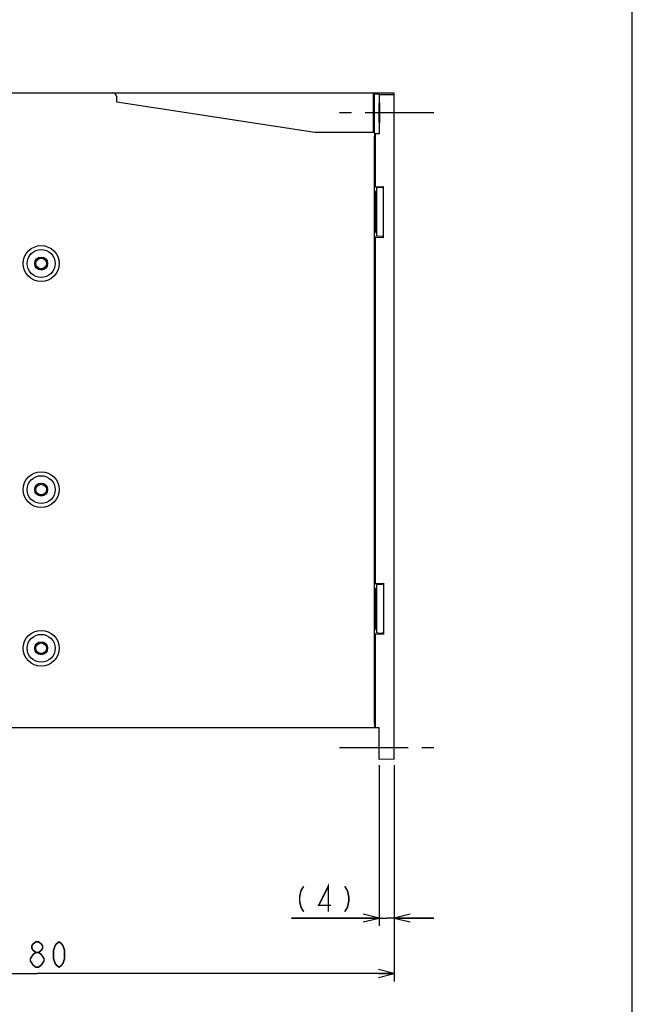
# Model space of a CAD drawing. Extents: x 0 to 840, y 0 to 594.
# Tile 21 of 24: x 686 to 840, y 210 to 458. Entities that reach past the tile are written whole.
import ezdxf

# ---------------------------------------------------------------- set-up
doc = ezdxf.new("R2010")
doc.units = 0
doc.header["$LTSCALE"] = 46.2
doc.linetypes.add('CENTER', pattern=[0.6, 0.375, -0.075, 0.075, -0.075])
doc.linetypes.add('HIDDEN', pattern=[0.2, 0.1, -0.1])
doc.layers.get('0').update_dxf_attribs({"linetype": 'CONTINUOUS'})
for name, color, linetype in [('ALL_AXIS', 7, 'CONTINUOUS'), ('ALL_DIM', 7, 'CONTINUOUS'), ('ALL_FEATURES', 7, 'CONTINUOUS'), ('DEFAULT_2', 8, 'HIDDEN')]:
    doc.layers.add(name, color=color, linetype=linetype)
doc.dimstyles.get("Standard").update_dxf_attribs({"dimtxt": 2.5, "dimasz": 2.5, "dimexe": 1.25, "dimexo": 0.625, "dimtad": 1, "dimcen": 2.5, "dimazin": 3, "dimtfac": 1, "dimtmove": 0, "dimatfit": 3})

# ---------------------------------------------------------------- blocks, each defined once
blk = doc.blocks.new('_OPEN')
at = {"color": 0, "linetype": 'BYBLOCK'}
for p, q in [((0, 0), (-1, 0.25)), ((-1, -0.25), (0, 0)), ((-1, 0), (0, 0))]:
    blk.add_line(p, q, dxfattribs=at)
blk = doc.blocks.new('*D0')
at = {"layer": 'ALL_DIM', "color": 2, "linetype": 'CONTINUOUS'}
for p, q in [((776.2, 270.5), (776.2, 230)), ((780, 270.53), (780, 230)), ((776.2, 232), (754.09, 232)), ((754.09, 232), (778.1, 232)), ((790, 232), (778.1, 232)), ((780, 232), (790, 232))]:
    blk.add_line(p, q, dxfattribs=at)
at = {"layer": 'ALL_DIM', "color": 2, "linetype": 'CONTINUOUS', "xscale": 4, "yscale": 4, "zscale": 4}
blk.add_blockref('_OPEN', (776.2, 232), dxfattribs=at)
at = {"layer": 'ALL_DIM', "color": 2, "linetype": 'CONTINUOUS', "xscale": 4, "yscale": 4, "zscale": 4, "rotation": 180}
blk.add_blockref('_OPEN', (780, 232), dxfattribs=at)
blk = doc.blocks.new('*D10')
at = {"layer": 'ALL_DIM', "color": 2, "linetype": 'CONTINUOUS'}
for p, q in [((600, 268.67), (600, 216)), ((780, 270.53), (780, 216)), ((600, 218), (690, 218)), ((780, 218), (690, 218))]:
    blk.add_line(p, q, dxfattribs=at)
at = {"layer": 'ALL_DIM', "color": 2, "linetype": 'CONTINUOUS', "xscale": 4, "yscale": 4, "zscale": 4, "rotation": 180}
blk.add_blockref('_OPEN', (600, 218), dxfattribs=at)
at = {"layer": 'ALL_DIM', "color": 2, "linetype": 'CONTINUOUS', "xscale": 4, "yscale": 4, "zscale": 4}
blk.add_blockref('_OPEN', (780, 218), dxfattribs=at)

msp = doc.modelspace()

# ---------------------------------------------------------------- linework, layer by layer
at = {"color": 7, "linetype": 'CONTINUOUS'}
msp.add_line((840, 0), (840, 594), dxfattribs=at)
at = {"layer": 'ALL_AXIS', "color": 7, "linetype": 'CENTER'}
for p, q in [((790, 435), (766.2, 435)), ((766.2, 275), (790, 275))]:
    msp.add_line(p, q, dxfattribs=at)
at = {"layer": 'ALL_DIM', "color": 2, "linetype": 'CONTINUOUS', "const_width": 0.4}
for points in [[(763.377, 233.6), (763.377, 240), (760.969, 235.2), (764.065, 235.2)], [(757.185, 240), (756.497, 238.933), (756.153, 237.333), (756.153, 236.267), (756.497, 234.667), (757.185, 233.6)], [(767.505, 240), (768.193, 238.933), (768.537, 237.333), (768.537, 236.267), (768.193, 234.667), (767.505, 233.6)], [(689.656, 223.333), (688.968, 223.867), (688.624, 224.4), (688.624, 224.933), (688.968, 225.467), (689.656, 226), (690.344, 226), (691.032, 225.467), (691.376, 224.933), (691.376, 224.4), (691.032, 223.867), (690.344, 223.333)], [(695.504, 219.6), (694.816, 220.133), (694.472, 220.667), (694.128, 221.733), (694.128, 223.867), (694.472, 224.933), (694.816, 225.467), (695.504, 226), (696.192, 225.467), (696.536, 224.933), (696.88, 223.867), (696.88, 221.733), (696.536, 220.667), (696.192, 220.133), (695.504, 219.6)], [(688.28, 221.733), (688.968, 222.8), (689.656, 223.333), (690.344, 223.333), (691.032, 222.8), (691.376, 222.267), (691.72, 221.733), (691.72, 221.2), (691.032, 220.133)], [(689.656, 219.6), (688.968, 220.133), (688.624, 220.667), (688.28, 221.2), (688.28, 221.733)], [(691.032, 220.133), (690.344, 219.6), (689.656, 219.6)]]:
    msp.add_lwpolyline(points, dxfattribs=at)
at = {"layer": 'ALL_FEATURES', "color": 7, "linetype": 'CONTINUOUS'}
for p, q in [((600, 440), (780, 440)), ((774.712, 440), (774.721, 430)), ((774.712, 439.735), (774.912, 439.668)), ((776.2, 439.668), (774.912, 439.668)), ((774.912, 439.668), (774.912, 430.983)), ((776.2, 439.668), (776.2, 430.983)), ((776.287, 439.581), (776.2, 439.668)), ((776.287, 439.581), (780, 439.581)), ((780, 272.033), (780, 440)), ((710.081, 437.68), (710.034, 439.035)), ((760, 430), (710.081, 437.68)), ((774.715, 437), (775, 437)), ((776.296, 429.808), (776.296, 438.581)), ((774.974, 430), (760, 430)), ((774.981, 429.954), (775.2, 429.808)), ((775.2, 429.808), (776.296, 429.808)), ((775.2, 429.808), (775.2, 416.32)), ((776.209, 429.983), (776.296, 429.808)), ((775, 281), (775, 429)), ((775, 416.053), (775.2, 416.32)), ((775, 415.356), (775.3, 415)), ((775.2, 416.32), (777.3, 416.43)), ((775.3, 415), (775.5, 415)), ((775.3, 410.5), (775.3, 415)), ((775.559, 416.079), (775.5, 416)), ((775.5, 416), (775.5, 404)), ((776.926, 416.191), (775.772, 416.103)), ((777.3, 416.43), (777.139, 416.215)), ((777.3, 403.57), (777.3, 416.43)), ((775.3, 410.5), (775.165, 410.5)), ((775.3, 409.5), (775.448, 409.731)), ((775.3, 409.5), (775.165, 409.5)), ((775.3, 405), (775.3, 409.5)), ((775, 404.644), (775.3, 405)), ((775.3, 405), (775.5, 405)), ((775.2, 403.68), (775, 403.947)), ((775.2, 403.68), (777.3, 403.57)), ((775.2, 403.68), (775.2, 316.32)), ((775.559, 403.921), (775.5, 404)), ((776.926, 403.809), (775.772, 403.897)), ((777.3, 403.57), (777.139, 403.785)), ((775, 316.053), (775.2, 316.32)), ((775.3, 315), (775, 315.356)), ((775.2, 316.32), (777.3, 316.43)), ((775.5, 316), (775.559, 316.079)), ((775.5, 316), (775.5, 304)), ((775.772, 316.103), (776.926, 316.191)), ((777.139, 316.215), (777.3, 316.43)), ((777.3, 316.43), (777.3, 303.57)), ((775.5, 315), (775.3, 315)), ((775.3, 315), (775.3, 310.5)), ((775.3, 310.5), (775.165, 310.5)), ((775.3, 309.5), (775.165, 309.5)), ((775.3, 309.5), (775.448, 309.731)), ((775.3, 309.5), (775.3, 305)), ((775.3, 305), (775, 304.644)), ((775.2, 303.68), (775, 303.947)), ((775.2, 303.68), (777.3, 303.57)), ((775.2, 303.68), (775.2, 280)), ((775.5, 305), (775.3, 305)), ((775.5, 304), (775.559, 303.921)), ((775.772, 303.897), (776.926, 303.809)), ((777.139, 303.785), (777.3, 303.57)), ((600, 280), (776.2, 280)), ((774.979, 280.019), (774.974, 280)), ((776.2, 272), (776.2, 280)), ((780, 272.033), (776.2, 272))]:
    msp.add_line(p, q, dxfattribs=at)
for points in [[(776.296, 438.581), (776.296, 438.838), (776.295, 439.079), (776.293, 439.285), (776.292, 439.444), (776.29, 439.545), (776.287, 439.581)], [(776.222, 435), (776.222, 435.52), (776.224, 436.018), (776.226, 436.47), (776.229, 436.86), (776.233, 437.167), (776.237, 437.38), (776.241, 437.488), (776.244, 437.502)], [(776.244, 437.502), (776.246, 437.488), (776.25, 437.38), (776.255, 437.167), (776.258, 436.86), (776.261, 436.47), (776.264, 436.018), (776.265, 435.52), (776.265, 435)], [(776.244, 432.498), (776.241, 432.512), (776.237, 432.62), (776.233, 432.833), (776.229, 433.14), (776.226, 433.53), (776.224, 433.982), (776.222, 434.48), (776.222, 435)], [(776.265, 435), (776.265, 434.48), (776.264, 433.982), (776.261, 433.53), (776.258, 433.14), (776.255, 432.833), (776.25, 432.62), (776.246, 432.512), (776.244, 432.498)], [(774.912, 430.983), (774.913, 430.727), (774.915, 430.488), (774.919, 430.282), (774.925, 430.123), (774.931, 430.021), (774.935, 430)], [(774.974, 430), (774.979, 429.981), (774.984, 429.924), (774.988, 429.832), (774.992, 429.707), (774.996, 429.556), (774.998, 429.383), (774.999, 429.195), (775, 429)], [(776.2, 430.983), (776.2, 430.727), (776.201, 430.488), (776.203, 430.282), (776.204, 430.123), (776.206, 430.021), (776.209, 429.983)], [(775.559, 416.079), (775.587, 416.085), (775.66, 416.094), (775.772, 416.103)], [(776.926, 416.191), (777.038, 416.2), (777.111, 416.208), (777.139, 416.215)], [(775.165, 410.5), (775.16, 410.462), (775.156, 410.35), (775.154, 410.185), (775.153, 409.999), (775.154, 409.821), (775.156, 409.657), (775.16, 409.54), (775.165, 409.5)], [(775.448, 409.731), (775.5, 410), (775.448, 410.269), (775.3, 410.5)], [(775.772, 403.897), (775.66, 403.906), (775.587, 403.915), (775.559, 403.921)], [(777.139, 403.785), (777.111, 403.792), (777.038, 403.8), (776.926, 403.809)], [(775.559, 316.079), (775.587, 316.085), (775.66, 316.094), (775.772, 316.103)], [(776.926, 316.191), (777.038, 316.2), (777.111, 316.208), (777.139, 316.215)], [(775.165, 310.5), (775.16, 310.462), (775.156, 310.35), (775.154, 310.185), (775.153, 309.999), (775.154, 309.821), (775.156, 309.657), (775.16, 309.54), (775.165, 309.5)], [(775.448, 309.731), (775.5, 310), (775.448, 310.269), (775.3, 310.5)], [(775.772, 303.897), (775.66, 303.906), (775.587, 303.915), (775.559, 303.921)], [(777.139, 303.785), (777.111, 303.792), (777.038, 303.8), (776.926, 303.809)], [(775, 281), (774.999, 280.805), (774.998, 280.617), (774.996, 280.444), (774.992, 280.293), (774.988, 280.168), (774.984, 280.076), (774.979, 280.019)]]:
    msp.add_lwpolyline(points, dxfattribs=at)
for centre, radius in [((691, 397), 4.517), ((691, 397), 3.517), ((691, 397), 1.637), ((691, 397), 1.337), ((691, 340), 4.517), ((691, 340), 3.517), ((691, 340), 1.637), ((691, 340), 1.337), ((691, 300), 4.517), ((691, 300), 3.517), ((691, 300), 1.637), ((691, 300), 1.337)]:
    msp.add_circle(centre, radius, dxfattribs=at)
msp.add_arc((709.034, 439), 1, 2, 90, dxfattribs=at)
at = {"layer": 'DEFAULT_2', "color": 8, "linetype": 'HIDDEN'}
for centre in [(691, 397), (691, 340), (691, 300)]:
    msp.add_circle(centre, 1.5, dxfattribs=at)

# ---------------------------------------------------------------- dimensions: what is measured, and where the dimension line sits
at = {"layer": 'ALL_DIM', "color": 2, "linetype": 'CONTINUOUS'}
for base, p2, picture, middle in [((600, 218), (600, 269.666), '*D10', (681.744, 218)), ((776.2, 232), (776.2, 271.5), '*D0', (754.089, 232))]:
    dim = msp.add_linear_dim(base=base, p1=(780, 271.533), p2=p2, angle=180, dimstyle='Standard', dxfattribs=at)
    dim.commit()
    dim.dimension.update_dxf_attribs({"geometry": picture, "text_midpoint": middle, "dimtype": 128})

doc.saveas('drawing.dxf')
